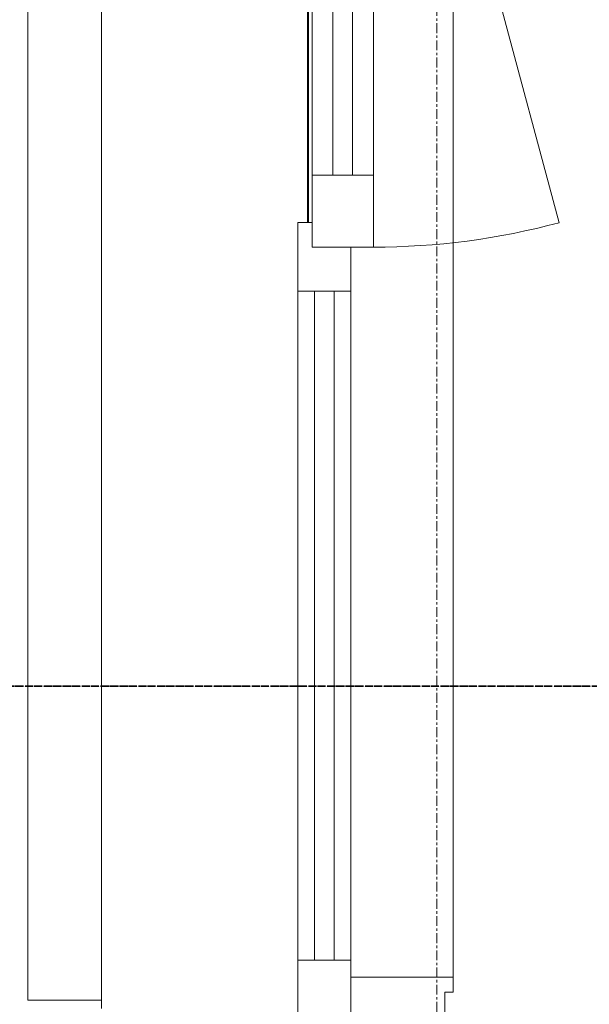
# Model space of a CAD drawing. Header units: millimetres. Extents: x -3388 to 301539, y -5590 to 54660.
# Tile 89 of 216: x 44490 to 45187, y 38235 to 39439. Entities that reach past the tile are written whole.
import ezdxf

# ---------------------------------------------------------------- set-up
doc = ezdxf.new("R2010")
doc.units = ezdxf.units.MM
doc.linetypes.add('doorsnede', pattern=[23, 10, -1, 0, -1, 10, -1])
doc.linetypes.add('stramienlijn', pattern=[21, 12, -3, 3, -3])
for name, color, linetype, lineweight in [('A-GENM', 13, 'Continuous', 9), ('A-GLAZ', 151, 'Continuous', 9), ('A-GLAZ-CURT', 52, 'Continuous', 9), ('A-GLAZ-CWMG', 51, 'Continuous', 9), ('G-ANNO-SYMB', 111, 'Continuous', 50), ('S-GRID', 1, 'Continuous', 9)]:
    doc.layers.add(name, color=color, linetype=linetype, lineweight=lineweight)

# ---------------------------------------------------------------- blocks, each defined once
blk = doc.blocks.new('System Panel - 31_CWP_glas_gevel-3349802-4e verdieping - bouwdeel 3_ 4_ 5')
at = {"layer": 'A-GLAZ-CURT', "lineweight": 13}
for p, q in [((409, 12), (-409, 12)), ((-409, 12), (-409, -12)), ((409, -12), (409, 12)), ((-409, -12), (409, -12))]:
    blk.add_line(p, q, dxfattribs=at)
blk = doc.blocks.new('Rectangular Mullion - 31_CWM_065x84-3349796-4e verdieping - bouwdeel 3_ 4_ 5')
at = {"layer": 'A-GLAZ-CWMG'}
for p, q in [((16030, 15707), (16030, 14889)), ((16095, 15707), (16095, 14889))]:
    blk.add_line(p, q, dxfattribs=at)
blk = doc.blocks.new('Rectangular Mullion - 31_CWM_065x84-V169-4e verdieping - bouwdeel 3_ 4_ 5')
at = {"layer": 'A-GLAZ-CWMG', "lineweight": 18}
for p, q in [((0, 32.5), (-84, 32.5)), ((-84, 32.5), (-84, -32.5)), ((0, -32.5), (0, 32.5)), ((-84, -32.5), (0, -32.5))]:
    blk.add_line(p, q, dxfattribs=at)
blk = doc.blocks.new('31_WI_raam_1 - raam UPGRADE GEVEL-3492515-4e verdieping - bouwdeel 3_ 4_ 5')
at = {"layer": 'A-GLAZ'}
for p, q in [((-351, 15), (-439, 15)), ((-439, 15), (-439, -60)), ((-351, -60), (-351, 15)), ((439, 15), (351, 15)), ((351, 15), (351, -60)), ((439, -60), (439, 15)), ((-439, -60), (-351, -60)), ((351, -60), (439, -60))]:
    blk.add_line(p, q, dxfattribs=at)
at = {"layer": 'A-GLAZ', "lineweight": 13}
for p, q in [((-351, 15), (351, 15)), ((351, -60), (-351, -60))]:
    blk.add_line(p, q, dxfattribs=at)
blk = doc.blocks.new('Rectangular Mullion - 31_CWM_065x84-V171-4e verdieping - bouwdeel 3_ 4_ 5')
at = {"layer": 'A-GLAZ-CWMG', "lineweight": 18}
for p, q in [((-42, 32.5), (12, 32.5)), ((-42, -32.5), (-42, 32.5)), ((42, -15), (42, -32.5)), ((42, -32.5), (-42, -32.5))]:
    blk.add_line(p, q, dxfattribs=at)
blk = doc.blocks.new('BI raam rechts - BI raam rechts-3349891-4e verdieping - bouwdeel 3_ 4_ 5')
at = {"layer": 'A-GLAZ', "lineweight": 13}
blk.add_line((-439, 37.5), (409.1, 264.7), dxfattribs=at)
blk.add_arc((-439, 37.5), 878, 360, 15, dxfattribs=at)
blk = doc.blocks.new('WI_subvak - glas 2-3349831-4e verdieping - bouwdeel 3_ 4_ 5')
at = {"layer": 'A-GLAZ'}
for p, q in [((351, 12), (-351, 12)), ((-351, -12), (351, -12))]:
    blk.add_line(p, q, dxfattribs=at)
blk = doc.blocks.new('31_binnenspouwblad_afwerking - Merk_B-33-3354001-4e verdieping - bouwdeel 3_ 4_ 5')
at = {"layer": 'A-GENM', "lineweight": 13}
for p, q in [((88, 0), (0, 0)), ((88, -125), (88, 0)), ((0, -115), (70, -115)), ((70, -115), (70, -125)), ((70, -125), (88, -125))]:
    blk.add_line(p, q, dxfattribs=at)
at = {"layer": 'A-GENM'}
blk.add_line((88, -125), (2907, -125), dxfattribs=at)
blk = doc.blocks.new('21_alucobond paneel - 21_alucobond paneel-3582886-4e verdieping - bouwdeel 3_ 4_ 5')
at = {"layer": 'A-GLAZ-CURT'}
for p, q in [((-1360, 0), (1360, 0)), ((-1360, -90), (-1360, 0))]:
    blk.add_line(p, q, dxfattribs=at)
blk = doc.blocks.new('21_alucobond waterslag - 21_alucobond waterslag-V228-4e verdieping - bouwdeel 3_ 4_ 5')
at = {"layer": 'A-GLAZ-CURT'}
for p, q in [((-1370, -90), (1370, -90)), ((-409, -342), (409, -342)), ((-409, -343), (409, -343))]:
    blk.add_line(p, q, dxfattribs=at)

msp = doc.modelspace()

# ---------------------------------------------------------------- linework, layer by layer
at = {"layer": 'G-ANNO-SYMB', "linetype": 'doorsnede', "lineweight": 35}
msp.add_line((11312.8601, 38624.0603), (131831.2903, 38624.0603), dxfattribs=at)
at = {"layer": 'S-GRID', "linetype": 'stramienlijn'}
msp.add_line((45000, 54659.8316), (45000, -4400), dxfattribs=at)

# ---------------------------------------------------------------- block references
at = {"layer": 'A-GENM', "rotation": 90.00000000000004}
msp.add_blockref('31_binnenspouwblad_afwerking - Merk_B-33-3354001-4e verdieping - bouwdeel 3_ 4_ 5', (44895, 38180), dxfattribs=at)
at = {"layer": 'A-GLAZ'}
for name, p, rotation in [('31_WI_raam_1 - raam UPGRADE GEVEL-3492515-4e verdieping - bouwdeel 3_ 4_ 5', (44862.5, 39600), 89.9999999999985), ('BI raam rechts - BI raam rechts-3349891-4e verdieping - bouwdeel 3_ 4_ 5', (44885, 39600), 269.9999999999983), ('WI_subvak - glas 2-3349831-4e verdieping - bouwdeel 3_ 4_ 5', (44885, 39600), 89.9999999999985)]:
    msp.add_blockref(name, p, dxfattribs=dict(at, rotation=rotation))
at = {"layer": 'A-GLAZ-CURT'}
for name, p, rotation in [('21_alucobond waterslag - 21_alucobond waterslag-V228-4e verdieping - bouwdeel 3_ 4_ 5', (44500, 39600), 89.9999999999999), ('21_alucobond paneel - 21_alucobond paneel-3582886-4e verdieping - bouwdeel 3_ 4_ 5', (44500, 39600), 89.9999999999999), ('System Panel - 31_CWP_glas_gevel-3349802-4e verdieping - bouwdeel 3_ 4_ 5', (44862.5, 38698), 89.9999999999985)]:
    msp.add_blockref(name, p, dxfattribs=dict(at, rotation=rotation))
at = {"layer": 'A-GLAZ-CWMG', "extrusion": (0, 0, -1), "rotation": 90.00000000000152}
msp.add_blockref('Rectangular Mullion - 31_CWM_065x84-V171-4e verdieping - bouwdeel 3_ 4_ 5', (-44862.5, 39149), dxfattribs=at)
at = {"layer": 'A-GLAZ-CWMG'}
msp.add_blockref('Rectangular Mullion - 31_CWM_065x84-3349796-4e verdieping - bouwdeel 3_ 4_ 5', (28800, 23400), dxfattribs=at)
at = {"layer": 'A-GLAZ-CWMG', "rotation": 269.9999999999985}
msp.add_blockref('Rectangular Mullion - 31_CWM_065x84-V169-4e verdieping - bouwdeel 3_ 4_ 5', (44862.5, 38205), dxfattribs=at)

doc.saveas('drawing.dxf')
